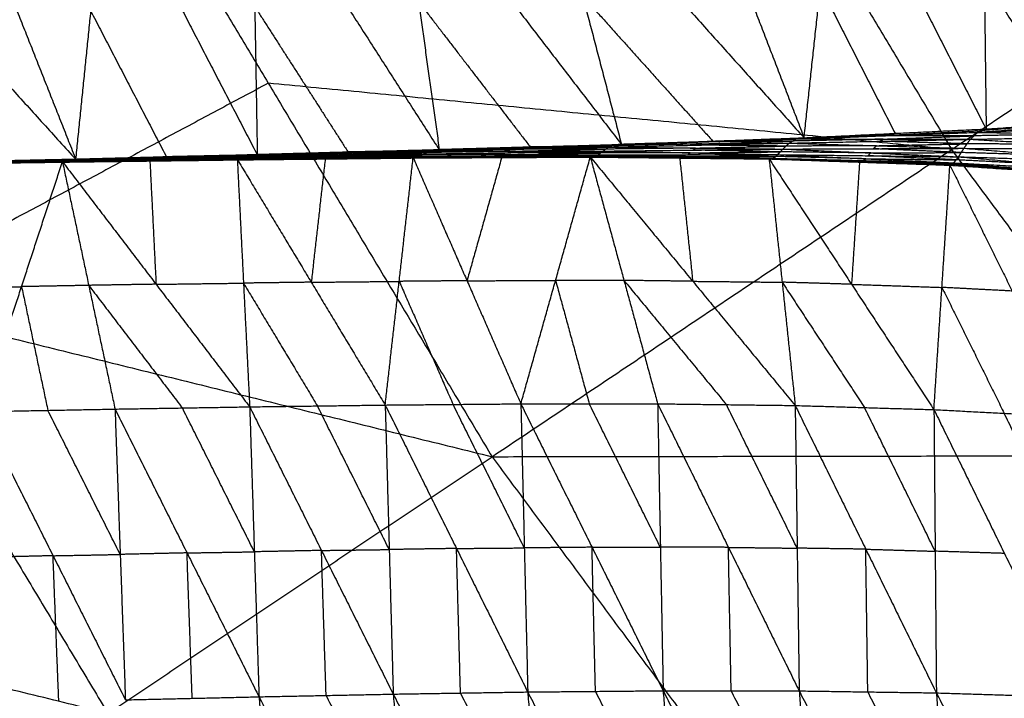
# Model space of a CAD drawing. Header units: millimetres. Extents: x -106 to 110, y -96 to 120.
# Tile 122 of 256: x -57.8 to -50.32, y -27.32 to -22.17. Entities that reach past the tile are written whole.
import ezdxf

# ---------------------------------------------------------------- set-up
doc = ezdxf.new("R2010")
doc.units = ezdxf.units.MM
doc.header["$MEASUREMENT"] = 0
doc.layers.add('Default', color=7, linetype='Continuous', true_color=0x000000)

msp = doc.modelspace()

# ---------------------------------------------------------------- linework, layer by layer
at = {"layer": 'Default'}
for points in [[(-63.8025, -23.1202, 4.6759), (-60.7075, -21.4659, 4.4319), (-57.6126, -19.8116, 4.1879)], [(-57.6126, -19.8116, 4.1879), (-55.9126, -22.6478, 4.1879), (-54.2127, -25.4839, 4.1879)], [(-52.4207, -20.3145, 4.07), (-51.5708, -21.7326, 4.07), (-50.7208, -23.1507, 4.07)], [(-50.4867, -20.7155, -1.4741), (-50.4729, -21.8553, -0.5524), (-50.4591, -22.9951, 0.3692)], [(-50.4867, -20.7155, -1.4741), (-49.7839, -21.8108, -0.5742), (-49.0812, -22.906, 0.3257)], [(-51.8424, -23.0619, 0.4199), (-51.7178, -21.9162, -0.5204), (-51.5932, -20.7706, -1.4607)], [(-51.5932, -20.7706, -1.4607), (-51.0262, -21.8829, -0.5457), (-50.4591, -22.9951, 0.3692)], [(-54.2127, -25.4839, 4.1879), (-50.7208, -23.1507, 4.07), (-47.2289, -20.8175, 3.952)], [(-53.818, -20.8621, -1.3988), (-53.5237, -21.9874, -0.46), (-53.2294, -23.1127, 0.4788)], [(-53.818, -20.8621, -1.3988), (-52.8302, -21.962, -0.4894), (-51.8424, -23.0619, 0.4199)], [(-52.7067, -20.819, -1.4351), (-52.2745, -21.9405, -0.5076), (-51.8424, -23.0619, 0.4199)], [(-56.0346, -20.9402, -1.2975), (-56.0152, -22.0661, -0.3363), (-55.9958, -23.1921, 0.625)], [(-56.0346, -20.9402, -1.2975), (-55.3239, -22.0471, -0.3754), (-54.6133, -23.154, 0.5467)], [(-54.929, -20.9019, -1.3526), (-54.7711, -22.0279, -0.403), (-54.6133, -23.154, 0.5467)], [(-54.929, -20.9019, -1.3526), (-54.0792, -22.0073, -0.4369), (-53.2294, -23.1127, 0.4788)], [(-58.2511, -21.0128, -1.1614), (-57.8125, -22.1203, -0.2233), (-57.374, -23.2277, 0.7148)], [(-57.374, -23.2277, 0.7148), (-57.2596, -22.1027, -0.2593), (-57.1453, -20.9776, -1.2334)], [(-57.1453, -20.9776, -1.2334), (-56.5705, -22.0849, -0.3042), (-55.9958, -23.1921, 0.625)], [(-59.3532, -21.0446, -1.082), (-58.3636, -22.1362, -0.1836), (-57.374, -23.2277, 0.7148)], [(-50.4729, -21.8553, -0.5524), (-50.1215, -22.4029, -0.1025), (-49.7702, -22.9506, 0.3475)], [(-53.5237, -21.9874, -0.46), (-53.0298, -22.5373, -0.0053), (-52.5359, -23.0873, 0.4493)], [(-51.7178, -21.9162, -0.5204), (-51.4343, -22.4724, -0.0629), (-51.1507, -23.0285, 0.3946)], [(-54.7711, -22.0279, -0.403), (-54.3462, -22.5806, 0.0549), (-53.9214, -23.1333, 0.5127)], [(-57.2596, -22.1027, -0.2593), (-56.9722, -22.6563, 0.2053), (-56.6849, -23.2099, 0.6699)], [(-56.0152, -22.0661, -0.3363), (-55.6599, -22.6196, 0.1248), (-55.3045, -23.173, 0.5858)], [(-55.9126, -22.6478, 4.1879), (-57.4601, -23.4749, 4.3099), (-59.0076, -24.3021, 4.4319)], [(-50.7208, -23.1507, 4.07), (-53.3167, -22.8992, 4.1289), (-55.9126, -22.6478, 4.1879)], [(-50.5229, -23.021, 0.3291), (-49.8021, -22.9635, 0.3274), (-49.0812, -22.906, 0.3257)], [(-50.5229, -23.021, 0.3291), (-49.833, -22.9904, 0.2874), (-49.1431, -22.9597, 0.2456)], [(-49.7702, -22.9506, 0.3475), (-50.1306, -22.9793, 0.3483), (-50.491, -23.0081, 0.3492)], [(-50.4591, -22.9951, 0.3692), (-49.7702, -22.9506, 0.3475), (-49.0812, -22.906, 0.3257)], [(-51.9025, -23.0713, 0.4038), (-51.2127, -23.0462, 0.3665), (-50.5229, -23.021, 0.3291)], [(-51.8424, -23.0619, 0.4199), (-51.1507, -23.0285, 0.3946), (-50.4591, -22.9951, 0.3692)], [(-51.8424, -23.0619, 0.4199), (-51.1826, -23.0414, 0.3745), (-50.5229, -23.021, 0.3291)], [(-51.1826, -23.0414, 0.3745), (-50.8368, -23.0248, 0.3619), (-50.491, -23.0081, 0.3492)], [(-51.1507, -23.0285, 0.3946), (-51.1667, -23.035, 0.3845), (-51.1826, -23.0414, 0.3745)], [(-50.5794, -23.0739, 0.2923), (-50.5512, -23.0475, 0.3107), (-50.5229, -23.021, 0.3291)], [(-49.86, -23.0336, 0.2576), (-50.2056, -23.0405, 0.2841), (-50.5512, -23.0475, 0.3107)], [(-50.5229, -23.021, 0.3291), (-50.491, -23.0081, 0.3492), (-50.4591, -22.9951, 0.3692)], [(-50.5229, -23.021, 0.3291), (-49.86, -23.0336, 0.2576), (-49.197, -23.0462, 0.186)], [(-53.3292, -23.133, 0.4596), (-52.6428, -23.118, 0.4204), (-51.9563, -23.103, 0.3813)], [(-52.6191, -23.1084, 0.4278), (-52.9623, -23.1159, 0.4474), (-53.3055, -23.1234, 0.467)], [(-53.2818, -23.1139, 0.4744), (-52.5922, -23.0926, 0.4391), (-51.9025, -23.0713, 0.4038)], [(-53.2818, -23.1139, 0.4744), (-52.6191, -23.1084, 0.4278), (-51.9563, -23.103, 0.3813)], [(-52.566, -23.092, 0.4413), (-52.9108, -23.1026, 0.4589), (-53.2556, -23.1133, 0.4766)], [(-53.2556, -23.1133, 0.4766), (-52.9239, -23.103, 0.4578), (-52.5922, -23.0926, 0.4391)], [(-53.2294, -23.1127, 0.4788), (-52.5359, -23.0873, 0.4493), (-51.8424, -23.0619, 0.4199)], [(-53.2294, -23.1127, 0.4788), (-52.566, -23.092, 0.4413), (-51.9025, -23.0713, 0.4038)], [(-52.6428, -23.118, 0.4204), (-52.6309, -23.1132, 0.4241), (-52.6191, -23.1084, 0.4278)], [(-52.6191, -23.1084, 0.4278), (-52.2743, -23.0978, 0.4102), (-51.9294, -23.0871, 0.3925)], [(-51.9294, -23.0871, 0.3925), (-52.2608, -23.0899, 0.4158), (-52.5922, -23.0926, 0.4391)], [(-52.566, -23.092, 0.4413), (-52.2192, -23.0793, 0.4266), (-51.8725, -23.0666, 0.4118)], [(-52.5359, -23.0873, 0.4493), (-52.5509, -23.0896, 0.4453), (-52.566, -23.092, 0.4413)], [(-52.0029, -23.1481, 0.3795), (-51.9796, -23.1255, 0.3804), (-51.9563, -23.103, 0.3813)], [(-51.9563, -23.103, 0.3813), (-51.9294, -23.0871, 0.3925), (-51.9025, -23.0713, 0.4038)], [(-51.9563, -23.103, 0.3813), (-51.2679, -23.0884, 0.3368), (-50.5794, -23.0739, 0.2923)], [(-51.9563, -23.103, 0.3813), (-51.2921, -23.1226, 0.3344), (-50.6278, -23.1423, 0.2875)], [(-51.241, -23.0726, 0.3481), (-51.5852, -23.0799, 0.3703), (-51.9294, -23.0871, 0.3925)], [(-51.9025, -23.0713, 0.4038), (-51.8725, -23.0666, 0.4118), (-51.8424, -23.0619, 0.4199)], [(-51.9025, -23.0713, 0.4038), (-51.241, -23.0726, 0.3481), (-50.5794, -23.0739, 0.2923)], [(-51.1826, -23.0414, 0.3745), (-51.5275, -23.054, 0.3932), (-51.8725, -23.0666, 0.4118)], [(-51.8725, -23.0666, 0.4118), (-51.5426, -23.0564, 0.3892), (-51.2127, -23.0462, 0.3665)], [(-51.2921, -23.1226, 0.3344), (-50.9478, -23.1154, 0.3122), (-50.6036, -23.1081, 0.2899)], [(-51.2679, -23.0884, 0.3368), (-51.2544, -23.0805, 0.3424), (-51.241, -23.0726, 0.3481)], [(-50.6036, -23.1081, 0.2899), (-50.9357, -23.0983, 0.3134), (-51.2679, -23.0884, 0.3368)], [(-51.241, -23.0726, 0.3481), (-50.8961, -23.06, 0.3294), (-50.5512, -23.0475, 0.3107)], [(-50.5512, -23.0475, 0.3107), (-50.8819, -23.0468, 0.3386), (-51.2127, -23.0462, 0.3665)], [(-50.6278, -23.1423, 0.2875), (-50.6036, -23.1081, 0.2899), (-50.5794, -23.0739, 0.2923)], [(-49.9109, -23.112, 0.234), (-50.2572, -23.1101, 0.262), (-50.6036, -23.1081, 0.2899)], [(-50.5794, -23.0739, 0.2923), (-49.8882, -23.0601, 0.2392), (-49.197, -23.0462, 0.186)], [(-50.5794, -23.0739, 0.2923), (-49.9109, -23.112, 0.234), (-49.2424, -23.1501, 0.1757)], [(-63.8025, -23.1202, 4.6759), (-59.0076, -24.3021, 4.4319), (-54.2127, -25.4839, 4.1879)], [(-56.0865, -23.2107, 0.6117), (-55.4091, -23.1981, 0.5728), (-54.7316, -23.1854, 0.534)], [(-56.06, -23.1966, 0.6126), (-55.3785, -23.1804, 0.5736), (-54.697, -23.1642, 0.5345)], [(-56.06, -23.1966, 0.6126), (-55.3958, -23.191, 0.5733), (-54.7316, -23.1854, 0.534)], [(-55.3632, -23.1767, 0.5786), (-55.7039, -23.1848, 0.5981), (-56.0447, -23.193, 0.6176)], [(-56.0294, -23.1893, 0.6226), (-55.3433, -23.1707, 0.5842), (-54.6572, -23.1522, 0.5457)], [(-56.0294, -23.1893, 0.6226), (-55.3632, -23.1767, 0.5786), (-54.697, -23.1642, 0.5345)], [(-56.0126, -23.1907, 0.6238), (-55.6779, -23.1807, 0.604), (-55.3433, -23.1707, 0.5842)], [(-55.3265, -23.1721, 0.5853), (-55.6695, -23.1814, 0.6046), (-56.0126, -23.1907, 0.6238)], [(-55.9958, -23.1921, 0.625), (-55.3265, -23.1721, 0.5853), (-54.6572, -23.1522, 0.5457)], [(-55.9958, -23.1921, 0.625), (-55.3045, -23.173, 0.5858), (-54.6133, -23.154, 0.5467)], [(-55.3958, -23.191, 0.5733), (-55.055, -23.1829, 0.5538), (-54.7143, -23.1748, 0.5342)], [(-54.7143, -23.1748, 0.5342), (-55.0464, -23.1776, 0.5539), (-55.3785, -23.1804, 0.5736)], [(-55.3785, -23.1804, 0.5736), (-55.3708, -23.1786, 0.5761), (-55.3632, -23.1767, 0.5786)], [(-55.3632, -23.1767, 0.5786), (-55.0201, -23.1675, 0.5593), (-54.6771, -23.1582, 0.5401)], [(-54.6771, -23.1582, 0.5401), (-55.0102, -23.1645, 0.5621), (-55.3433, -23.1707, 0.5842)], [(-55.3265, -23.1721, 0.5853), (-54.9809, -23.1626, 0.5658), (-54.6352, -23.1531, 0.5462)], [(-55.3045, -23.173, 0.5858), (-55.3155, -23.1726, 0.5856), (-55.3265, -23.1721, 0.5853)], [(-54.7618, -23.2051, 0.541), (-54.7467, -23.1952, 0.5375), (-54.7316, -23.1854, 0.534)], [(-54.7316, -23.1854, 0.534), (-54.051, -23.1744, 0.4965), (-53.3704, -23.1635, 0.4591)], [(-54.7316, -23.1854, 0.534), (-54.7143, -23.1748, 0.5342), (-54.697, -23.1642, 0.5345)], [(-54.7316, -23.1854, 0.534), (-54.069, -23.1887, 0.5007), (-53.4065, -23.1919, 0.4674)], [(-54.0337, -23.1638, 0.4968), (-54.374, -23.1693, 0.5155), (-54.7143, -23.1748, 0.5342)], [(-54.697, -23.1642, 0.5345), (-54.0131, -23.1486, 0.497), (-53.3292, -23.133, 0.4596)], [(-54.697, -23.1642, 0.5345), (-54.6771, -23.1582, 0.5401), (-54.6572, -23.1522, 0.5457)], [(-54.697, -23.1642, 0.5345), (-54.0337, -23.1638, 0.4968), (-53.3704, -23.1635, 0.4591)], [(-53.9932, -23.1426, 0.5027), (-54.3351, -23.1504, 0.5214), (-54.6771, -23.1582, 0.5401)], [(-54.6572, -23.1522, 0.5457), (-53.9695, -23.133, 0.51), (-53.2818, -23.1139, 0.4744)], [(-54.6572, -23.1522, 0.5457), (-53.9932, -23.1426, 0.5027), (-53.3292, -23.133, 0.4596)], [(-54.6572, -23.1522, 0.5457), (-54.6352, -23.1531, 0.5462), (-54.6133, -23.154, 0.5467)], [(-54.6352, -23.1531, 0.5462), (-54.3024, -23.143, 0.5281), (-53.9695, -23.133, 0.51)], [(-53.9475, -23.1339, 0.5105), (-54.2914, -23.1435, 0.5284), (-54.6352, -23.1531, 0.5462)], [(-54.6133, -23.154, 0.5467), (-53.9214, -23.1333, 0.5127), (-53.2294, -23.1127, 0.4788)], [(-54.6133, -23.154, 0.5467), (-53.9475, -23.1339, 0.5105), (-53.2818, -23.1139, 0.4744)], [(-54.069, -23.1887, 0.5007), (-53.7287, -23.1832, 0.482), (-53.3885, -23.1777, 0.4632)], [(-54.051, -23.1744, 0.4965), (-54.0424, -23.1691, 0.4967), (-54.0337, -23.1638, 0.4968)], [(-53.3885, -23.1777, 0.4632), (-53.7197, -23.1761, 0.4799), (-54.051, -23.1744, 0.4965)], [(-54.0337, -23.1638, 0.4968), (-53.6917, -23.156, 0.4781), (-53.3498, -23.1482, 0.4593)], [(-54.0131, -23.1486, 0.497), (-54.0031, -23.1456, 0.4999), (-53.9932, -23.1426, 0.5027)], [(-53.3498, -23.1482, 0.4593), (-53.6814, -23.1484, 0.4782), (-54.0131, -23.1486, 0.497)], [(-53.9932, -23.1426, 0.5027), (-53.6493, -23.133, 0.4848), (-53.3055, -23.1234, 0.467)], [(-53.3055, -23.1234, 0.467), (-53.6375, -23.1282, 0.4885), (-53.9695, -23.133, 0.51)], [(-53.9475, -23.1339, 0.5105), (-53.6016, -23.1236, 0.4935), (-53.2556, -23.1133, 0.4766)], [(-53.9214, -23.1333, 0.5127), (-53.9345, -23.1336, 0.5116), (-53.9475, -23.1339, 0.5105)], [(-53.4065, -23.1919, 0.4674), (-53.3885, -23.1777, 0.4632), (-53.3704, -23.1635, 0.4591)], [(-52.7067, -23.1769, 0.4248), (-53.0476, -23.1773, 0.444), (-53.3885, -23.1777, 0.4632)], [(-53.3704, -23.1635, 0.4591), (-53.3498, -23.1482, 0.4593), (-53.3292, -23.133, 0.4596)], [(-53.3704, -23.1635, 0.4591), (-52.6866, -23.1558, 0.4193), (-52.0029, -23.1481, 0.3795)], [(-53.3704, -23.1635, 0.4591), (-52.7067, -23.1769, 0.4248), (-52.043, -23.1903, 0.3905)], [(-52.666, -23.1405, 0.4196), (-53.0079, -23.1444, 0.4394), (-53.3498, -23.1482, 0.4593)], [(-53.3292, -23.133, 0.4596), (-53.3055, -23.1234, 0.467), (-53.2818, -23.1139, 0.4744)], [(-53.3292, -23.133, 0.4596), (-52.666, -23.1405, 0.4196), (-52.0029, -23.1481, 0.3795)], [(-53.2818, -23.1139, 0.4744), (-53.2556, -23.1133, 0.4766), (-53.2294, -23.1127, 0.4788)], [(-52.7248, -23.1911, 0.4289), (-52.7157, -23.184, 0.4268), (-52.7067, -23.1769, 0.4248)], [(-52.7067, -23.1769, 0.4248), (-52.3648, -23.173, 0.4049), (-52.0229, -23.1692, 0.385)], [(-52.6866, -23.1558, 0.4193), (-52.6763, -23.1481, 0.4194), (-52.666, -23.1405, 0.4196)], [(-52.0229, -23.1692, 0.385), (-52.3548, -23.1625, 0.4021), (-52.6866, -23.1558, 0.4193)], [(-52.666, -23.1405, 0.4196), (-52.3228, -23.133, 0.4), (-51.9796, -23.1255, 0.3804)], [(-51.9796, -23.1255, 0.3804), (-52.3112, -23.1217, 0.4004), (-52.6428, -23.118, 0.4204)], [(-52.043, -23.1903, 0.3905), (-52.0229, -23.1692, 0.385), (-52.0029, -23.1481, 0.3795)], [(-51.336, -23.1774, 0.3413), (-51.6795, -23.1733, 0.3632), (-52.0229, -23.1692, 0.385)], [(-52.0029, -23.1481, 0.3795), (-51.3153, -23.1452, 0.3335), (-50.6278, -23.1423, 0.2875)], [(-52.0029, -23.1481, 0.3795), (-51.336, -23.1774, 0.3413), (-50.6692, -23.2067, 0.3032)], [(-51.2921, -23.1226, 0.3344), (-51.6358, -23.1241, 0.3574), (-51.9796, -23.1255, 0.3804)], [(-51.3561, -23.1985, 0.3468), (-51.3461, -23.1879, 0.3441), (-51.336, -23.1774, 0.3413)], [(-51.336, -23.1774, 0.3413), (-50.9923, -23.1759, 0.3183), (-50.6485, -23.1745, 0.2954)], [(-51.3153, -23.1452, 0.3335), (-51.3037, -23.1339, 0.334), (-51.2921, -23.1226, 0.3344)], [(-50.6485, -23.1745, 0.2954), (-50.9819, -23.1598, 0.3144), (-51.3153, -23.1452, 0.3335)], [(-48.9965, -25.4756, 4.07), (-49.8587, -24.3132, 4.07), (-50.7208, -23.1507, 4.07)], [(-50.6692, -23.2067, 0.3032), (-50.6485, -23.1745, 0.2954), (-50.6278, -23.1423, 0.2875)], [(-49.9541, -23.1955, 0.2432), (-50.3013, -23.185, 0.2693), (-50.6485, -23.1745, 0.2954)], [(-50.6278, -23.1423, 0.2875), (-49.9541, -23.1955, 0.2432), (-49.2805, -23.2487, 0.1988)], [(-50.6278, -23.1423, 0.2875), (-49.9351, -23.1462, 0.2316), (-49.2424, -23.1501, 0.1757)], [(-58.8002, -23.2635, 0.8207), (-58.1381, -23.2537, 0.7712), (-57.476, -23.244, 0.7217)], [(-58.7945, -23.2652, 0.8144), (-58.1353, -23.2546, 0.7681), (-57.476, -23.244, 0.7217)], [(-58.7945, -23.2652, 0.8144), (-58.1292, -23.256, 0.7647), (-57.464, -23.2468, 0.715)], [(-58.788, -23.2647, 0.8072), (-58.1193, -23.2544, 0.7557), (-57.4507, -23.2442, 0.7043)], [(-58.788, -23.2647, 0.8072), (-58.126, -23.2558, 0.7611), (-57.464, -23.2468, 0.715)], [(-58.78, -23.2618, 0.804), (-58.1077, -23.2493, 0.7516), (-57.4353, -23.2369, 0.6993)], [(-58.78, -23.2618, 0.804), (-58.1154, -23.253, 0.7541), (-57.4507, -23.2442, 0.7043)], [(-58.7706, -23.2585, 0.8054), (-58.094, -23.2436, 0.7531), (-57.4174, -23.2286, 0.7007)], [(-58.7706, -23.2585, 0.8054), (-58.1029, -23.2477, 0.7523), (-57.4353, -23.2369, 0.6993)], [(-58.7594, -23.2571, 0.8118), (-58.0781, -23.241, 0.7608), (-57.3967, -23.2249, 0.7098)], [(-58.7594, -23.2571, 0.8118), (-58.0884, -23.2429, 0.7563), (-57.4174, -23.2286, 0.7007)], [(-58.7472, -23.2589, 0.8171), (-58.072, -23.2419, 0.7635), (-57.3967, -23.2249, 0.7098)], [(-58.7472, -23.2589, 0.8171), (-58.0606, -23.2433, 0.766), (-57.374, -23.2277, 0.7148)], [(-58.1353, -23.2546, 0.7681), (-57.8026, -23.25, 0.7432), (-57.47, -23.2454, 0.7183)], [(-58.126, -23.2558, 0.7611), (-57.7917, -23.2506, 0.7353), (-57.4573, -23.2455, 0.7096)], [(-57.4573, -23.2455, 0.7096), (-57.7883, -23.25, 0.7327), (-58.1193, -23.2544, 0.7557)], [(-58.1154, -23.253, 0.7541), (-57.7792, -23.2468, 0.7279), (-57.443, -23.2405, 0.7018)], [(-57.443, -23.2405, 0.7018), (-57.7753, -23.2449, 0.7267), (-58.1077, -23.2493, 0.7516)], [(-58.1029, -23.2477, 0.7523), (-57.7647, -23.2402, 0.7262), (-57.4264, -23.2327, 0.7)], [(-58.0972, -25.1417, -0.7577), (-57.7866, -24.1928, -0.018), (-57.476, -23.244, 0.7217)], [(-57.4264, -23.2327, 0.7), (-57.7602, -23.2381, 0.7265), (-58.094, -23.2436, 0.7531)], [(-58.0884, -23.2429, 0.7563), (-57.7478, -23.2348, 0.7308), (-57.4071, -23.2267, 0.7053)], [(-57.4071, -23.2267, 0.7053), (-57.7426, -23.2339, 0.733), (-58.0781, -23.241, 0.7608)], [(-58.072, -23.2419, 0.7635), (-57.7286, -23.2341, 0.7379), (-57.3853, -23.2263, 0.7123)], [(-57.476, -23.244, 0.7217), (-56.8119, -23.2354, 0.6781), (-56.1477, -23.2268, 0.6346)], [(-57.476, -23.244, 0.7217), (-57.47, -23.2454, 0.7183), (-57.464, -23.2468, 0.715)], [(-57.476, -23.244, 0.7217), (-57.2764, -24.1831, -0.0572), (-57.0767, -25.1222, -0.8361)], [(-57.476, -23.244, 0.7217), (-56.7649, -24.1746, -0.0924), (-56.0537, -25.1052, -0.9065)], [(-57.47, -23.2454, 0.7183), (-57.1409, -23.2404, 0.6982), (-56.8119, -23.2354, 0.6781)], [(-56.8058, -23.2368, 0.6748), (-57.1379, -23.2411, 0.6965), (-57.47, -23.2454, 0.7183)], [(-57.464, -23.2468, 0.715), (-56.8058, -23.2368, 0.6748), (-56.1477, -23.2268, 0.6346)], [(-57.464, -23.2468, 0.715), (-56.7968, -23.2382, 0.6724), (-56.1296, -23.2296, 0.6299)], [(-57.464, -23.2468, 0.715), (-57.4573, -23.2455, 0.7096), (-57.4507, -23.2442, 0.7043)], [(-56.7901, -23.2369, 0.6671), (-57.1237, -23.2412, 0.6884), (-57.4573, -23.2455, 0.7096)], [(-57.4507, -23.2442, 0.7043), (-56.7801, -23.2339, 0.661), (-56.1095, -23.2236, 0.6177)], [(-57.4507, -23.2442, 0.7043), (-56.7901, -23.2369, 0.6671), (-56.1296, -23.2296, 0.6299)], [(-57.4507, -23.2442, 0.7043), (-57.443, -23.2405, 0.7018), (-57.4353, -23.2369, 0.6993)], [(-56.7724, -23.2302, 0.6585), (-57.1077, -23.2354, 0.6801), (-57.443, -23.2405, 0.7018)], [(-57.4353, -23.2369, 0.6993), (-56.7609, -23.2238, 0.6555), (-56.0865, -23.2107, 0.6117)], [(-57.4353, -23.2369, 0.6993), (-56.7724, -23.2302, 0.6585), (-56.1095, -23.2236, 0.6177)], [(-57.4353, -23.2369, 0.6993), (-57.4264, -23.2327, 0.7), (-57.4174, -23.2286, 0.7007)], [(-56.752, -23.2197, 0.6562), (-57.0892, -23.2262, 0.6781), (-57.4264, -23.2327, 0.7)], [(-57.4174, -23.2286, 0.7007), (-56.7387, -23.2126, 0.6567), (-56.06, -23.1966, 0.6126)], [(-57.4174, -23.2286, 0.7007), (-56.752, -23.2197, 0.6562), (-56.0865, -23.2107, 0.6117)], [(-57.4174, -23.2286, 0.7007), (-57.4071, -23.2267, 0.7053), (-57.3967, -23.2249, 0.7098)], [(-56.7284, -23.2107, 0.6612), (-57.0677, -23.2187, 0.6832), (-57.4071, -23.2267, 0.7053)], [(-57.3967, -23.2249, 0.7098), (-56.7131, -23.2071, 0.6662), (-56.0294, -23.1893, 0.6226)], [(-57.3967, -23.2249, 0.7098), (-56.7284, -23.2107, 0.6612), (-56.06, -23.1966, 0.6126)], [(-57.3967, -23.2249, 0.7098), (-57.3853, -23.2263, 0.7123), (-57.374, -23.2277, 0.7148)], [(-57.3853, -23.2263, 0.7123), (-57.0492, -23.2167, 0.6893), (-56.7131, -23.2071, 0.6662)], [(-56.7017, -23.2085, 0.6687), (-57.0435, -23.2174, 0.6905), (-57.3853, -23.2263, 0.7123)], [(-57.374, -23.2277, 0.7148), (-56.7017, -23.2085, 0.6687), (-56.0294, -23.1893, 0.6226)], [(-57.374, -23.2277, 0.7148), (-56.6849, -23.2099, 0.6699), (-55.9958, -23.1921, 0.625)], [(-56.8119, -23.2354, 0.6781), (-56.7884, -23.705, 0.2929), (-56.7649, -24.1746, -0.0924)], [(-56.8058, -23.2368, 0.6748), (-56.4722, -23.2325, 0.6535), (-56.1386, -23.2282, 0.6323)], [(-56.7968, -23.2382, 0.6724), (-56.8013, -23.2375, 0.6736), (-56.8058, -23.2368, 0.6748)], [(-56.7968, -23.2382, 0.6724), (-56.7934, -23.2375, 0.6698), (-56.7901, -23.2369, 0.6671)], [(-56.7901, -23.2369, 0.6671), (-56.4548, -23.2317, 0.6455), (-56.1196, -23.2266, 0.6238)], [(-56.1196, -23.2266, 0.6238), (-56.4498, -23.2302, 0.6424), (-56.7801, -23.2339, 0.661)], [(-56.7801, -23.2339, 0.661), (-56.7763, -23.2321, 0.6597), (-56.7724, -23.2302, 0.6585)], [(-56.7724, -23.2302, 0.6585), (-56.4352, -23.2237, 0.6366), (-56.098, -23.2172, 0.6147)], [(-56.098, -23.2172, 0.6147), (-56.4295, -23.2205, 0.6351), (-56.7609, -23.2238, 0.6555)], [(-56.7609, -23.2238, 0.6555), (-56.7565, -23.2217, 0.6558), (-56.752, -23.2197, 0.6562)], [(-56.752, -23.2197, 0.6562), (-56.4126, -23.2117, 0.6342), (-56.0733, -23.2037, 0.6122)], [(-56.0733, -23.2037, 0.6122), (-56.406, -23.2081, 0.6344), (-56.7387, -23.2126, 0.6567)], [(-56.7387, -23.2126, 0.6567), (-56.7335, -23.2117, 0.6589), (-56.7284, -23.2107, 0.6612)], [(-56.7284, -23.2107, 0.6612), (-56.3865, -23.2018, 0.6394), (-56.0447, -23.193, 0.6176)], [(-56.0447, -23.193, 0.6176), (-56.3789, -23.2, 0.6419), (-56.7131, -23.2071, 0.6662)], [(-56.7017, -23.2085, 0.6687), (-56.3571, -23.1996, 0.6463), (-56.0126, -23.1907, 0.6238)], [(-56.6849, -23.2099, 0.6699), (-56.6933, -23.2092, 0.6693), (-56.7017, -23.2085, 0.6687)], [(-56.1477, -23.2268, 0.6346), (-55.4798, -23.2203, 0.5964), (-54.8118, -23.2137, 0.5582)], [(-56.1477, -23.2268, 0.6346), (-56.1386, -23.2282, 0.6323), (-56.1296, -23.2296, 0.6299)], [(-56.1477, -23.2268, 0.6346), (-56.1007, -24.166, -0.1359), (-56.0537, -25.1052, -0.9065)], [(-56.1477, -23.2268, 0.6346), (-55.5859, -24.1592, -0.167), (-55.0242, -25.0915, -0.9686)], [(-56.1386, -23.2282, 0.6323), (-55.8092, -23.2242, 0.6143), (-55.4798, -23.2203, 0.5964)], [(-55.4707, -23.2216, 0.5941), (-55.8047, -23.2249, 0.6132), (-56.1386, -23.2282, 0.6323)], [(-56.1296, -23.2296, 0.6299), (-55.4707, -23.2216, 0.5941), (-54.8118, -23.2137, 0.5582)], [(-56.1296, -23.2296, 0.6299), (-55.4588, -23.2225, 0.5923), (-54.7881, -23.2155, 0.5547)], [(-56.1296, -23.2296, 0.6299), (-56.1196, -23.2266, 0.6238), (-56.1095, -23.2236, 0.6177)], [(-55.4488, -23.2196, 0.5862), (-55.7842, -23.2231, 0.605), (-56.1196, -23.2266, 0.6238)], [(-56.1095, -23.2236, 0.6177), (-55.4357, -23.2143, 0.5793), (-54.7618, -23.2051, 0.541)], [(-56.1095, -23.2236, 0.6177), (-56.098, -23.2172, 0.6147), (-56.0865, -23.2107, 0.6117)], [(-56.1095, -23.2236, 0.6177), (-55.4488, -23.2196, 0.5862), (-54.7881, -23.2155, 0.5547)], [(-55.4242, -23.2079, 0.5763), (-55.7611, -23.2125, 0.5955), (-56.098, -23.2172, 0.6147)], [(-56.0865, -23.2107, 0.6117), (-56.0733, -23.2037, 0.6122), (-56.06, -23.1966, 0.6126)], [(-56.0865, -23.2107, 0.6117), (-55.4242, -23.2079, 0.5763), (-54.7618, -23.2051, 0.541)], [(-55.3958, -23.191, 0.5733), (-55.7345, -23.1973, 0.5927), (-56.0733, -23.2037, 0.6122)], [(-56.06, -23.1966, 0.6126), (-56.0447, -23.193, 0.6176), (-56.0294, -23.1893, 0.6226)], [(-56.0294, -23.1893, 0.6226), (-56.0126, -23.1907, 0.6238), (-55.9958, -23.1921, 0.625)], [(-55.4798, -23.2203, 0.5964), (-55.5329, -23.6897, 0.2147), (-55.5859, -24.1592, -0.167)], [(-55.4707, -23.2216, 0.5941), (-55.1353, -23.2181, 0.5752), (-54.7999, -23.2146, 0.5564)], [(-55.4588, -23.2225, 0.5923), (-55.4647, -23.2221, 0.5932), (-55.4707, -23.2216, 0.5941)], [(-55.4588, -23.2225, 0.5923), (-55.4538, -23.221, 0.5893), (-55.4488, -23.2196, 0.5862)], [(-55.4488, -23.2196, 0.5862), (-55.1119, -23.2149, 0.567), (-54.7749, -23.2103, 0.5478)], [(-55.4357, -23.2143, 0.5793), (-55.4299, -23.2111, 0.5778), (-55.4242, -23.2079, 0.5763)], [(-54.7749, -23.2103, 0.5478), (-55.1053, -23.2123, 0.5636), (-55.4357, -23.2143, 0.5793)], [(-55.4242, -23.2079, 0.5763), (-55.0854, -23.2016, 0.5569), (-54.7467, -23.1952, 0.5375)], [(-55.4091, -23.1981, 0.5728), (-55.4024, -23.1945, 0.5731), (-55.3958, -23.191, 0.5733)], [(-54.7467, -23.1952, 0.5375), (-55.0779, -23.1966, 0.5552), (-55.4091, -23.1981, 0.5728)], [(-55.0242, -25.0915, -0.9686), (-54.918, -24.1526, -0.2052), (-54.8118, -23.2137, 0.5582)], [(-54.8118, -23.2137, 0.5582), (-54.139, -23.2112, 0.5248), (-53.4662, -23.2086, 0.4914)], [(-54.8118, -23.2137, 0.5582), (-54.7999, -23.2146, 0.5564), (-54.7881, -23.2155, 0.5547)], [(-54.8118, -23.2137, 0.5582), (-54.4027, -24.1481, -0.2318), (-53.9936, -25.0825, -1.0217)], [(-54.7999, -23.2146, 0.5564), (-54.4695, -23.2129, 0.5406), (-54.139, -23.2112, 0.5248)], [(-54.1271, -23.2121, 0.5231), (-54.4635, -23.2133, 0.5398), (-54.7999, -23.2146, 0.5564)], [(-54.7881, -23.2155, 0.5547), (-54.7749, -23.2103, 0.5478), (-54.7618, -23.2051, 0.541)], [(-54.7881, -23.2155, 0.5547), (-54.1271, -23.2121, 0.5231), (-53.4662, -23.2086, 0.4914)], [(-54.7881, -23.2155, 0.5547), (-54.113, -23.212, 0.5198), (-53.4379, -23.2086, 0.4848)], [(-54.0999, -23.2068, 0.5129), (-54.4374, -23.2085, 0.5304), (-54.7749, -23.2103, 0.5478)], [(-54.7618, -23.2051, 0.541), (-54.0841, -23.1985, 0.5042), (-53.4065, -23.1919, 0.4674)], [(-54.7618, -23.2051, 0.541), (-54.0999, -23.2068, 0.5129), (-53.4379, -23.2086, 0.4848)], [(-54.069, -23.1887, 0.5007), (-54.4079, -23.1919, 0.5191), (-54.7467, -23.1952, 0.5375)], [(-54.139, -23.2112, 0.5248), (-54.2708, -23.6796, 0.1465), (-54.4027, -24.1481, -0.2318)], [(-54.1271, -23.2121, 0.5231), (-53.7896, -23.2103, 0.5056), (-53.4521, -23.2086, 0.4881)], [(-54.113, -23.212, 0.5198), (-54.1201, -23.212, 0.5214), (-54.1271, -23.2121, 0.5231)], [(-54.113, -23.212, 0.5198), (-54.1064, -23.2094, 0.5163), (-54.0999, -23.2068, 0.5129)], [(-54.0999, -23.2068, 0.5129), (-53.761, -23.2035, 0.4945), (-53.4222, -23.2002, 0.4761)], [(-54.0841, -23.1985, 0.5042), (-54.0766, -23.1936, 0.5024), (-54.069, -23.1887, 0.5007)], [(-53.4222, -23.2002, 0.4761), (-53.7532, -23.1994, 0.4901), (-54.0841, -23.1985, 0.5042)], [(-53.9936, -25.0825, -1.0217), (-53.7299, -24.1456, -0.2652), (-53.4662, -23.2086, 0.4914)], [(-53.4662, -23.2086, 0.4914), (-53.4521, -23.2086, 0.4881), (-53.4379, -23.2086, 0.4848)], [(-53.4662, -23.2086, 0.4914), (-53.2104, -24.1454, -0.2871), (-52.9546, -25.0821, -1.0655)], [(-53.4662, -23.2086, 0.4914), (-52.787, -23.2159, 0.4625), (-52.1078, -23.2231, 0.4335)], [(-53.4662, -23.2086, 0.4914), (-52.7719, -23.2131, 0.4535), (-52.0775, -23.2176, 0.4157)], [(-53.4662, -23.2086, 0.4914), (-52.6881, -24.1519, -0.3038), (-51.9099, -25.0951, -1.0989)], [(-52.7577, -23.2131, 0.4502), (-53.1049, -23.2108, 0.4692), (-53.4521, -23.2086, 0.4881)], [(-53.4379, -23.2086, 0.4848), (-53.4222, -23.2002, 0.4761), (-53.4065, -23.1919, 0.4674)], [(-53.4379, -23.2086, 0.4848), (-52.7577, -23.2131, 0.4502), (-52.0775, -23.2176, 0.4157)], [(-52.742, -23.2048, 0.4415), (-53.0821, -23.2025, 0.4588), (-53.4222, -23.2002, 0.4761)], [(-53.4065, -23.1919, 0.4674), (-52.7248, -23.1911, 0.4289), (-52.043, -23.1903, 0.3905)], [(-53.4065, -23.1919, 0.4674), (-52.742, -23.2048, 0.4415), (-52.0775, -23.2176, 0.4157)], [(-52.7719, -23.2131, 0.4535), (-52.7794, -23.2145, 0.458), (-52.787, -23.2159, 0.4625)], [(-52.787, -23.2159, 0.4625), (-52.7375, -23.6839, 0.0794), (-52.6881, -24.1519, -0.3038)], [(-52.0927, -23.2204, 0.4246), (-52.4323, -23.2167, 0.4391), (-52.7719, -23.2131, 0.4535)], [(-52.7719, -23.2131, 0.4535), (-52.7648, -23.2131, 0.4519), (-52.7577, -23.2131, 0.4502)], [(-52.7577, -23.2131, 0.4502), (-52.7499, -23.2089, 0.4459), (-52.742, -23.2048, 0.4415)], [(-52.742, -23.2048, 0.4415), (-52.4011, -23.2044, 0.4223), (-52.0603, -23.204, 0.4031)], [(-52.0603, -23.204, 0.4031), (-52.3925, -23.1975, 0.416), (-52.7248, -23.1911, 0.4289)], [(-52.1078, -23.2231, 0.4335), (-52.0927, -23.2204, 0.4246), (-52.0775, -23.2176, 0.4157)], [(-52.1078, -23.2231, 0.4335), (-52.0089, -24.1591, -0.3327), (-51.9099, -25.0951, -1.0989)], [(-52.1078, -23.2231, 0.4335), (-51.4817, -24.1748, -0.3437), (-50.8557, -25.1265, -1.121)], [(-52.1078, -23.2231, 0.4335), (-51.4211, -23.2468, 0.4086), (-50.7344, -23.2705, 0.3838)], [(-52.0927, -23.2204, 0.4246), (-51.7569, -23.2336, 0.4166), (-51.4211, -23.2468, 0.4086)], [(-51.406, -23.2441, 0.3997), (-51.7493, -23.2322, 0.4122), (-52.0927, -23.2204, 0.4246)], [(-52.0775, -23.2176, 0.4157), (-52.0603, -23.204, 0.4031), (-52.043, -23.1903, 0.3905)], [(-52.0775, -23.2176, 0.4157), (-51.406, -23.2441, 0.3997), (-50.7344, -23.2705, 0.3838)], [(-52.0775, -23.2176, 0.4157), (-51.3909, -23.2352, 0.3792), (-50.7043, -23.2527, 0.3427)], [(-51.3737, -23.2215, 0.3666), (-51.717, -23.2127, 0.3848), (-52.0603, -23.204, 0.4031)], [(-52.043, -23.1903, 0.3905), (-51.3737, -23.2215, 0.3666), (-50.7043, -23.2527, 0.3427)], [(-52.043, -23.1903, 0.3905), (-51.3561, -23.1985, 0.3468), (-50.6692, -23.2067, 0.3032)], [(-51.4211, -23.2468, 0.4086), (-51.4514, -23.7108, 0.0324), (-51.4817, -24.1748, -0.3437)], [(-51.3909, -23.2352, 0.3792), (-51.3984, -23.2396, 0.3895), (-51.406, -23.2441, 0.3997)], [(-51.406, -23.2441, 0.3997), (-51.0627, -23.2528, 0.3815), (-50.7193, -23.2616, 0.3632)], [(-51.3909, -23.2352, 0.3792), (-51.3823, -23.2283, 0.3729), (-51.3737, -23.2215, 0.3666)], [(-51.3737, -23.2215, 0.3666), (-51.0302, -23.2256, 0.3448), (-50.6867, -23.2297, 0.3229)], [(-50.6867, -23.2297, 0.3229), (-51.0214, -23.2141, 0.3349), (-51.3561, -23.1985, 0.3468)], [(-50.7344, -23.2705, 0.3838), (-50.7193, -23.2616, 0.3632), (-50.7043, -23.2527, 0.3427)], [(-50.7193, -23.2616, 0.3632), (-50.3777, -23.2898, 0.3629), (-50.0361, -23.3181, 0.3625)], [(-50.021, -23.3092, 0.342), (-50.3702, -23.2854, 0.3526), (-50.7193, -23.2616, 0.3632)], [(-50.7043, -23.2527, 0.3427), (-50.6867, -23.2297, 0.3229), (-50.6692, -23.2067, 0.3032)], [(-50.7043, -23.2527, 0.3427), (-50.021, -23.3092, 0.342), (-49.3378, -23.3656, 0.3412)], [(-50.7043, -23.2527, 0.3427), (-50.008, -23.2889, 0.302), (-49.3118, -23.325, 0.2613)], [(-49.9905, -23.2658, 0.2822), (-50.3386, -23.2478, 0.3026), (-50.6867, -23.2297, 0.3229)], [(-50.6692, -23.2067, 0.3032), (-49.9905, -23.2658, 0.2822), (-49.3118, -23.325, 0.2613)], [(-50.6692, -23.2067, 0.3032), (-49.9748, -23.2277, 0.251), (-49.2805, -23.2487, 0.1988)], [(-50.8557, -25.1265, -1.121), (-50.795, -24.1985, -0.3686), (-50.7344, -23.2705, 0.3838)], [(-50.7344, -23.2705, 0.3838), (-50.2614, -24.2262, -0.3737), (-49.7884, -25.1819, -1.1312)], [(-50.7344, -23.2705, 0.3838), (-50.0361, -23.3181, 0.3625), (-49.3378, -23.3656, 0.3412)], [(-55.5859, -24.1592, -0.167), (-55.8433, -24.1626, -0.1515), (-56.1007, -24.166, -0.1359)], [(-55.5859, -24.1592, -0.167), (-55.252, -24.1559, -0.1861), (-54.918, -24.1526, -0.2052)], [(-54.4027, -24.1481, -0.2318), (-54.6603, -24.1503, -0.2185), (-54.918, -24.1526, -0.2052)], [(-54.918, -24.1526, -0.2052), (-54.7134, -24.6198, -0.6002), (-54.5089, -25.087, -0.9952)], [(-54.4027, -24.1481, -0.2318), (-54.0663, -24.1468, -0.2485), (-53.7299, -24.1456, -0.2652)], [(-53.2104, -24.1454, -0.2871), (-53.4701, -24.1455, -0.2761), (-53.7299, -24.1456, -0.2652)], [(-53.7299, -24.1456, -0.2652), (-53.602, -24.6139, -0.6544), (-53.4741, -25.0823, -1.0436)], [(-53.2104, -24.1454, -0.2871), (-52.8213, -24.617, -0.6846), (-52.4322, -25.0886, -1.0822)], [(-52.6881, -24.1519, -0.3038), (-52.9492, -24.1486, -0.2954), (-53.2104, -24.1454, -0.2871)], [(-52.6881, -24.1519, -0.3038), (-52.3485, -24.1555, -0.3182), (-52.0089, -24.1591, -0.3327)], [(-52.0089, -24.1591, -0.3327), (-51.6958, -24.6349, -0.7213), (-51.3828, -25.1108, -1.11)], [(-51.4817, -24.1748, -0.3437), (-51.7453, -24.1669, -0.3382), (-52.0089, -24.1591, -0.3327)], [(-58.4487, -24.2026, 0.0315), (-58.1176, -24.1977, 0.0068), (-57.7866, -24.1928, -0.018)], [(-57.2764, -24.1831, -0.0572), (-57.5315, -24.188, -0.0376), (-57.7866, -24.1928, -0.018)], [(-57.7866, -24.1928, -0.018), (-57.6868, -24.6624, -0.4074), (-57.5869, -25.1319, -0.7969)], [(-56.7649, -24.1746, -0.0924), (-57.0206, -24.1788, -0.0748), (-57.2764, -24.1831, -0.0572)], [(-57.2764, -24.1831, -0.0572), (-56.9208, -24.6484, -0.4642), (-56.5652, -25.1137, -0.8713)], [(-56.7649, -24.1746, -0.0924), (-56.4328, -24.1703, -0.1142), (-56.1007, -24.166, -0.1359)], [(-56.1007, -24.166, -0.1359), (-55.8198, -24.6322, -0.5367), (-55.539, -25.0984, -0.9375)], [(-51.4817, -24.1748, -0.3437), (-51.1384, -24.1866, -0.3562), (-50.795, -24.1985, -0.3686)], [(-50.795, -24.1985, -0.3686), (-50.5585, -24.6763, -0.7474), (-50.322, -25.1542, -1.1261)], [(-50.2614, -24.2262, -0.3737), (-50.5282, -24.2123, -0.3712), (-50.795, -24.1985, -0.3686)], [(-59.0076, -24.3021, 4.4319), (-58.0691, -25.8678, 4.4319), (-57.1306, -27.4336, 4.4319)], [(-58.0972, -25.1417, -0.7577), (-57.5869, -25.1319, -0.7969), (-57.0767, -25.1222, -0.8361)], [(-57.0767, -25.1222, -0.8361), (-56.5652, -25.1137, -0.8713), (-56.0537, -25.1052, -0.9065)], [(-57.0767, -25.1222, -0.8361), (-57.0373, -26.2261, -1.3154), (-56.9978, -27.3301, -1.7947)], [(-57.0767, -25.1222, -0.8361), (-56.5298, -26.2145, -1.3547), (-55.9829, -27.3069, -1.8734)], [(-56.0183, -26.2061, -1.3899), (-56.2918, -25.6599, -1.1306), (-56.5652, -25.1137, -0.8713)], [(-56.0537, -25.1052, -0.9065), (-55.539, -25.0984, -0.9375), (-55.0242, -25.0915, -0.9686)], [(-56.0537, -25.1052, -0.9065), (-56.0183, -26.2061, -1.3899), (-55.9829, -27.3069, -1.8734)], [(-56.0537, -25.1052, -0.9065), (-55.5085, -26.1959, -1.4246), (-54.9633, -27.2866, -1.9428)], [(-54.9937, -26.189, -1.4557), (-55.2663, -25.6437, -1.1966), (-55.539, -25.0984, -0.9375)], [(-55.0242, -25.0915, -0.9686), (-54.5089, -25.087, -0.9952), (-53.9936, -25.0825, -1.0217)], [(-55.0242, -25.0915, -0.9686), (-54.9937, -26.189, -1.4557), (-54.9633, -27.2866, -1.9428)], [(-55.0242, -25.0915, -0.9686), (-54.4827, -26.1809, -1.4852), (-53.9413, -27.2704, -2.0017)], [(-53.9674, -26.1765, -1.5117), (-54.2382, -25.6317, -1.2535), (-54.5089, -25.087, -0.9952)], [(-53.9936, -25.0825, -1.0217), (-53.4741, -25.0823, -1.0436), (-52.9546, -25.0821, -1.0655)], [(-53.9936, -25.0825, -1.0217), (-53.9674, -26.1765, -1.5117), (-53.9413, -27.2704, -2.0017)], [(-53.9936, -25.0825, -1.0217), (-53.4532, -26.1718, -1.5353), (-52.9128, -27.2612, -2.0489)], [(-52.9337, -26.1716, -1.5572), (-53.2039, -25.627, -1.3004), (-53.4741, -25.0823, -1.0436)], [(-52.9546, -25.0821, -1.0655), (-52.9337, -26.1716, -1.5572), (-52.9128, -27.2612, -2.0489)], [(-52.9546, -25.0821, -1.0655), (-52.4322, -25.0886, -1.0822), (-51.9099, -25.0951, -1.0989)], [(-52.9546, -25.0821, -1.0655), (-52.417, -26.1722, -1.5739), (-51.8794, -27.2623, -2.0823)], [(-51.8947, -26.1787, -1.5906), (-52.1635, -25.6336, -1.3364), (-52.4322, -25.0886, -1.0822)], [(-51.9099, -25.0951, -1.0989), (-51.8947, -26.1787, -1.5906), (-51.8794, -27.2623, -2.0823)], [(-51.9099, -25.0951, -1.0989), (-51.3828, -25.1108, -1.11), (-50.8557, -25.1265, -1.121)], [(-51.9099, -25.0951, -1.0989), (-51.3735, -26.1862, -1.5994), (-50.8372, -27.2773, -2.1)], [(-50.8464, -26.2019, -1.6105), (-51.1146, -25.6563, -1.3602), (-51.3828, -25.1108, -1.11)], [(-50.8557, -25.1265, -1.121), (-50.8464, -26.2019, -1.6105), (-50.8372, -27.2773, -2.1)], [(-50.8557, -25.1265, -1.121), (-50.322, -25.1542, -1.1261), (-49.7884, -25.1819, -1.1312)], [(-50.8557, -25.1265, -1.121), (-50.3203, -26.2184, -1.6108), (-49.785, -27.3104, -2.1005)], [(-58.0972, -25.1417, -0.7577), (-57.5475, -26.2359, -1.2762), (-56.9978, -27.3301, -1.7947)], [(-57.0373, -26.2261, -1.3154), (-57.3121, -25.679, -1.0561), (-57.5869, -25.1319, -0.7969)], [(-49.7867, -26.2462, -1.6159), (-50.0543, -25.7002, -1.371), (-50.322, -25.1542, -1.1261)], [(-60.0485, -29.3833, 4.6759), (-57.1306, -27.4336, 4.4319), (-54.2127, -25.4839, 4.1879)], [(-54.2127, -25.4839, 4.1879), (-48.9965, -25.4756, 4.07), (-43.7804, -25.4672, 3.952)], [(-54.2127, -25.4839, 4.1879), (-52.2429, -28.1398, 4.1879), (-50.2732, -30.7957, 4.1879)], [(-54.4827, -26.1809, -1.4852), (-54.2251, -26.1787, -1.4985), (-53.9674, -26.1765, -1.5117)], [(-53.4532, -26.1718, -1.5353), (-53.7103, -26.1741, -1.5235), (-53.9674, -26.1765, -1.5117)], [(-53.4532, -26.1718, -1.5353), (-53.1934, -26.1717, -1.5463), (-52.9337, -26.1716, -1.5572)], [(-53.4271, -27.2658, -2.0253), (-53.4401, -26.7188, -1.7803), (-53.4532, -26.1718, -1.5353)], [(-52.417, -26.1722, -1.5739), (-52.6753, -26.1719, -1.5655), (-52.9337, -26.1716, -1.5572)], [(-52.3961, -27.2617, -2.0656), (-52.4066, -26.7169, -1.8197), (-52.417, -26.1722, -1.5739)], [(-52.417, -26.1722, -1.5739), (-52.1558, -26.1754, -1.5822), (-51.8947, -26.1787, -1.5906)], [(-51.3735, -26.1862, -1.5994), (-51.6341, -26.1824, -1.595), (-51.8947, -26.1787, -1.5906)], [(-57.1306, -27.4336, 4.4319), (-59.5281, -26.8427, 4.5539), (-61.9255, -26.2517, 4.6759)], [(-57.5475, -26.2359, -1.2762), (-57.8005, -26.2422, -1.2545), (-58.0535, -26.2486, -1.2328)], [(-57.5475, -26.2359, -1.2762), (-57.2924, -26.231, -1.2958), (-57.0373, -26.2261, -1.3154)], [(-57.5038, -27.3428, -1.7514), (-57.5256, -26.7893, -1.5138), (-57.5475, -26.2359, -1.2762)], [(-56.5298, -26.2145, -1.3547), (-56.7835, -26.2203, -1.3351), (-57.0373, -26.2261, -1.3154)], [(-56.5298, -26.2145, -1.3547), (-56.2741, -26.2103, -1.3723), (-56.0183, -26.2061, -1.3899)], [(-56.4904, -27.3185, -1.834), (-56.5101, -26.7665, -1.5944), (-56.5298, -26.2145, -1.3547)], [(-55.5085, -26.1959, -1.4246), (-55.7634, -26.201, -1.4073), (-56.0183, -26.2061, -1.3899)], [(-55.5085, -26.1959, -1.4246), (-55.2511, -26.1925, -1.4402), (-54.9937, -26.189, -1.4557)], [(-55.4731, -27.2968, -1.9081), (-55.4908, -26.7463, -1.6664), (-55.5085, -26.1959, -1.4246)], [(-54.4827, -26.1809, -1.4852), (-54.7382, -26.185, -1.4704), (-54.9937, -26.189, -1.4557)], [(-54.4523, -27.2785, -1.9723), (-54.4675, -26.7297, -1.7287), (-54.4827, -26.1809, -1.4852)], [(-51.3583, -27.2698, -2.0911), (-51.3659, -26.728, -1.8453), (-51.3735, -26.1862, -1.5994)], [(-51.3735, -26.1862, -1.5994), (-51.11, -26.194, -1.605), (-50.8464, -26.2019, -1.6105)], [(-50.3203, -26.2184, -1.6108), (-50.5834, -26.2102, -1.6106), (-50.8464, -26.2019, -1.6105)], [(-55.9829, -27.3069, -1.8734), (-55.4731, -27.2968, -1.9081), (-54.9633, -27.2866, -1.9428)], [(-54.8673, -28.4716, -2.1216), (-55.1702, -27.8842, -2.0149), (-55.4731, -27.2968, -1.9081)], [(-54.9633, -27.2866, -1.9428), (-54.4523, -27.2785, -1.9723), (-53.9413, -27.2704, -2.0017)], [(-54.9633, -27.2866, -1.9428), (-54.8673, -28.4716, -2.1216), (-54.7713, -29.6567, -2.3004)], [(-54.9633, -27.2866, -1.9428), (-54.36, -28.4595, -2.156), (-53.7566, -29.6325, -2.3691)], [(-53.849, -28.4514, -2.1854), (-54.1506, -27.865, -2.0789), (-54.4523, -27.2785, -1.9723)], [(-53.9413, -27.2704, -2.0017), (-53.4271, -27.2658, -2.0253), (-52.9128, -27.2612, -2.0489)], [(-53.9413, -27.2704, -2.0017), (-53.849, -28.4514, -2.1854), (-53.7566, -29.6325, -2.3691)], [(-53.9413, -27.2704, -2.0017), (-53.339, -28.4416, -2.2134), (-52.7367, -29.6128, -2.4251)], [(-52.8248, -28.437, -2.237), (-53.1259, -27.8514, -2.1311), (-53.4271, -27.2658, -2.0253)], [(-52.9128, -27.2612, -2.0489), (-52.8248, -28.437, -2.237), (-52.7367, -29.6128, -2.4251)], [(-52.9128, -27.2612, -2.0489), (-52.3961, -27.2617, -2.0656), (-51.8794, -27.2623, -2.0823)], [(-52.9128, -27.2612, -2.0489), (-52.3125, -28.4304, -2.2574), (-51.7122, -29.5996, -2.4658)], [(-51.7958, -28.431, -2.2741), (-52.096, -27.8463, -2.1698), (-52.3961, -27.2617, -2.0656)], [(-51.8794, -27.2623, -2.0823), (-51.7958, -28.431, -2.2741), (-51.7122, -29.5996, -2.4658)], [(-51.8794, -27.2623, -2.0823), (-51.3583, -27.2698, -2.0911), (-50.8372, -27.2773, -2.1)], [(-51.8794, -27.2623, -2.0823), (-51.2799, -28.4287, -2.2855), (-50.6804, -29.5951, -2.4888)], [(-50.7588, -28.4362, -2.2944), (-51.0585, -27.853, -2.1928), (-51.3583, -27.2698, -2.0911)], [(-50.8372, -27.2773, -2.1), (-50.7588, -28.4362, -2.2944), (-50.6804, -29.5951, -2.4888)], [(-50.8372, -27.2773, -2.1), (-50.3111, -27.2939, -2.1003), (-49.785, -27.3104, -2.1005)], [(-50.8372, -27.2773, -2.1), (-50.2391, -28.4396, -2.296), (-49.641, -29.6019, -2.492)], [(-56.9978, -27.3301, -1.7947), (-56.4904, -27.3185, -1.834), (-55.9829, -27.3069, -1.8734)], [(-55.9829, -27.3069, -1.8734), (-55.8824, -28.4954, -2.0471), (-55.7819, -29.6838, -2.2209)], [(-55.9829, -27.3069, -1.8734), (-55.3771, -28.4818, -2.0869), (-54.7713, -29.6567, -2.3004)]]:
    msp.add_open_spline(points, degree=2, dxfattribs=at)

doc.saveas('drawing.dxf')
